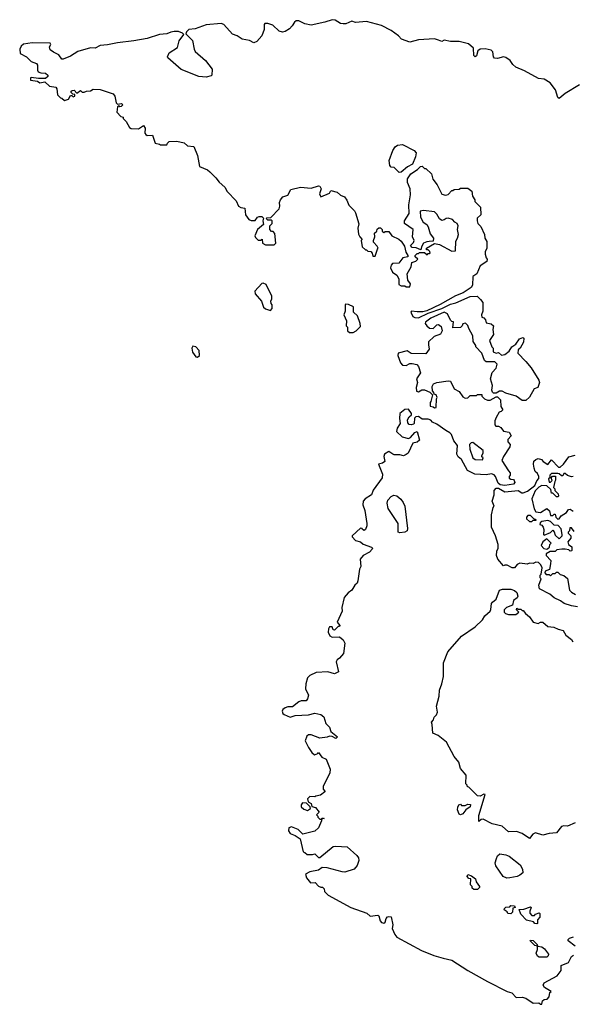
# Model space of a CAD drawing. Extents: x 2923744 to 3052146, y 543855 to 918667.
# Tile 21 of 50: x 2971372 to 2975853, y 805010 to 812985. Entities that reach past the tile are written whole.
import ezdxf

# ---------------------------------------------------------------- set-up
doc = ezdxf.new("R2010")
doc.units = 0

msp = doc.modelspace()

# ---------------------------------------------------------------- linework, layer by layer
at = {"layer": '0CON10XD'}
for points in [[(2975911.7, 812458.3), (2975794.3, 812385.7), (2975745, 812345.4), (2975735, 812354), (2975717.3, 812417.3), (2975672.9, 812472.9), (2975625, 812503.1), (2975578.8, 812508.8), (2975465, 812571.2), (2975395, 812601.2), (2975370.5, 812620.5), (2975348, 812655), (2975315, 812677.3), (2975295, 812684.4), (2975245, 812670), (2975222.3, 812672.3), (2975212.5, 812682.5), (2975208, 812725), (2975195, 812738.6), (2975145, 812748.9), (2975105, 812745.6), (2975086.8, 812733.2), (2975076.8, 812693.2), (2975065, 812683.8), (2975054.2, 812695), (2975052.5, 812755), (2975009.9, 812789.9), (2974935, 812807.9), (2974865, 812808.8), (2974815, 812817.5), (2974795, 812809.2), (2974768.1, 812818.1), (2974735, 812829.6), (2974605, 812822.1), (2974535, 812801.3), (2974468, 812828), (2974442.9, 812855), (2974385, 812898.4), (2974305, 812938.8), (2974185, 812970.6), (2974095, 812962), (2974065, 812972.3), (2974017.8, 812952.2), (2973995, 812950), (2973974.5, 812954.5), (2973930, 812980), (2973905, 812984.6), (2973845, 812964.2), (2973735, 812940), (2973685, 812952), (2973635, 812975.8), (2973615, 812975.8), (2973600, 812965), (2973582.5, 812935), (2973558.6, 812911.4), (2973525, 812889.4), (2973503.2, 812883.2), (2973475, 812890.8), (2973425, 812939.4), (2973385, 812954.2), (2973360, 812955), (2973353.3, 812945), (2973354.1, 812904.1), (2973335.8, 812854.2), (2973295, 812807.1), (2973271.7, 812798.3), (2973235, 812815.7), (2973175, 812827.3), (2973134.5, 812854.5), (2973097.1, 812867.1), (2973026.9, 812945), (2973005, 812953.5), (2972885, 812943.2), (2972795, 812910), (2972744.3, 812905), (2972724, 812885), (2972720, 812870), (2972772, 812815), (2972785.8, 812745.8), (2972795.9, 812725.9), (2972878.8, 812655), (2972933.8, 812585), (2972930, 812535), (2972925, 812530), (2972885, 812520), (2972825, 812524), (2972681.7, 812581.7), (2972572.5, 812675), (2972570, 812685), (2972584.2, 812715), (2972650.9, 812759.1), (2972665, 812813.3), (2972702.5, 812865), (2972693.3, 812875), (2972658.5, 812888.5), (2972625, 812890.3), (2972596.4, 812883.6), (2972565, 812868.8), (2972505, 812864.2), (2972407, 812833), (2972297.2, 812812.8), (2972165, 812797.6), (2972085, 812780.1), (2972024, 812776), (2971985, 812754.8), (2971945, 812755.5), (2971843.5, 812726.5), (2971785, 812690.3), (2971725, 812664), (2971715, 812665.8), (2971689.4, 812699.4), (2971645, 812720.5), (2971620.6, 812740.6), (2971612.8, 812765), (2971626, 812785), (2971620, 812795), (2971472.7, 812797.3), (2971403.8, 812786.2), (2971385, 812771.2), (2971372, 812745), (2971375, 812710), (2971427.5, 812685), (2971466.4, 812646.4), (2971509.3, 812629.3), (2971516.4, 812616.4), (2971517.5, 812575), (2971523.3, 812563.3), (2971543.6, 812553.6), (2971581.7, 812551.7), (2971600, 812535), (2971600, 812525), (2971581.7, 812508.3), (2971525, 812507.5)], [(2971525, 812507.5), (2971465, 812517.5), (2971460, 812515), (2971460, 812495), (2971517, 812487), (2971535, 812472.5), (2971575, 812480), (2971615, 812447.5), (2971665, 812437.5), (2971673.3, 812425), (2971680, 812375), (2971701.7, 812351.7), (2971715, 812350), (2971735, 812330), (2971768.3, 812341.7), (2971785, 812370), (2971795, 812370), (2971805, 812360), (2971820, 812365), (2971818.3, 812378.3), (2971801.7, 812381.7), (2971790, 812395), (2971790, 812405), (2971798.3, 812411.7), (2971815, 812412.5), (2971835, 812390), (2971865, 812410), (2971878.3, 812398.3), (2971895, 812397.5), (2971915, 812406.7), (2971945, 812407.5), (2971968.8, 812421.2), (2972025, 812420), (2972130, 812385), (2972142.5, 812365), (2972155, 812310), (2972165, 812300), (2972197, 812307), (2972207.5, 812295), (2972195, 812282.5), (2972185, 812280), (2972175, 812290), (2972165, 812280), (2972160, 812235), (2972191.7, 812201.7), (2972210, 812195), (2972210, 812185), (2972235, 812160), (2972261.7, 812111.7), (2972275, 812102.5), (2972335, 812100), (2972377, 812127), (2972390, 812105), (2972387.5, 812065), (2972393.6, 812053.6), (2972405, 812047.5), (2972448.3, 812048.3), (2972470, 811985), (2972507, 811977), (2972515, 811970), (2972565, 811970), (2972570, 811985), (2972585, 811997.5), (2972645, 812000), (2972705, 811987.5), (2972733, 811963), (2972785, 811956.7), (2972812.5, 811885), (2972830, 811795), (2972895, 811767.5), (2972913, 811753), (2972963, 811703), (2972988.3, 811668.3), (2973035, 811627.5), (2973053.9, 811593.9), (2973128.3, 811518.3), (2973147.5, 811475), (2973165, 811463.8), (2973198.3, 811458.3), (2973203, 811403), (2973230, 811365), (2973248.3, 811358.3), (2973281.7, 811358.3), (2973300, 811385), (2973315, 811390), (2973335, 811390), (2973348.3, 811378.3), (2973342.5, 811355), (2973350, 811325), (2973300, 811285), (2973280, 811235), (2973285, 811220), (2973305, 811200), (2973325, 811200), (2973338.3, 811208.3), (2973340, 811175), (2973365, 811160), (2973435, 811160), (2973450, 811175), (2973441.7, 811251.7), (2973428.3, 811268.3), (2973415, 811270), (2973400, 811285), (2973400, 811315), (2973420, 811335), (2973420, 811355), (2973415, 811360), (2973385, 811360), (2973370, 811375), (2973375, 811380), (2973408.3, 811381.7), (2973475, 811452.5), (2973482.5, 811475), (2973477.5, 811505), (2973487.5, 811525), (2973505, 811550), (2973546.4, 811563.6), (2973571.7, 811608.3), (2973648.3, 811628.3), (2973735, 811620), (2973795, 811638.8), (2973806.7, 811635), (2973816.7, 811615), (2973802.5, 811575), (2973815, 811550), (2973885, 811580), (2973895, 811600), (2973945, 811586.7), (2973973.9, 811563.9), (2974005, 811550), (2974025, 811522.5), (2974041.7, 811481.7), (2974086.4, 811436.4), (2974095, 811420), (2974121.7, 811331.7), (2974112.5, 811295), (2974118.3, 811248.3), (2974130, 811225), (2974150, 811205), (2974140, 811195), (2974150, 811145), (2974175, 811120), (2974185, 811120), (2974195, 811110), (2974218.3, 811108.3), (2974230, 811095), (2974235, 811070), (2974255, 811070), (2974272.5, 811125), (2974277.5, 811135), (2974271.7, 811151.7), (2974241.7, 811181.7), (2974240, 811195), (2974252.5, 811225), (2974250, 811255), (2974268.3, 811271.7), (2974271.7, 811288.3), (2974285, 811300), (2974298.3, 811298.3), (2974310, 811285), (2974311.7, 811271.7), (2974325, 811260), (2974335, 811270), (2974365, 811270), (2974390, 811235), (2974447, 811207), (2974465, 811190), (2974491.7, 811151.7), (2974503, 811103), (2974520, 811075), (2974520, 811065), (2974480, 811055), (2974447, 811013), (2974395, 811010), (2974383, 810997), (2974380, 810975), (2974395, 810940), (2974430, 810915), (2974447, 810887), (2974445, 810840), (2974465, 810830), (2974495, 810830), (2974505, 810820), (2974535, 810820), (2974540, 810845), (2974520, 810875), (2974512.5, 810925), (2974547, 810983), (2974551.7, 811018.3), (2974585, 811030), (2974600, 811045), (2974580, 811065), (2974580, 811075), (2974595, 811090), (2974605, 811090), (2974615, 811100), (2974655, 811100), (2974675, 811080), (2974685, 811090), (2974695, 811090), (2974700, 811095), (2974698.3, 811108.3), (2974685, 811120), (2974671.7, 811121.7), (2974670, 811135), (2974735, 811172.5), (2974775, 811163.3), (2974875, 811110), (2974907, 811113), (2974908.3, 811191.7), (2974922.5, 811215), (2974928.8, 811245), (2974922.5, 811285), (2974927.5, 811315), (2974920, 811335), (2974900, 811345), (2974880, 811365), (2974846.4, 811376.4), (2974830, 811375), (2974815, 811362.5), (2974795, 811357.5), (2974775, 811372.5), (2974755, 811410), (2974735, 811427.5), (2974645, 811440), (2974620, 811435), (2974622.5, 811385), (2974643.3, 811345), (2974672.5, 811325), (2974685, 811307.5), (2974701.2, 811251.2), (2974726.7, 811215), (2974725, 811190), (2974693, 811187), (2974673.6, 811186.4), (2974647.5, 811175), (2974630, 811145), (2974625, 811120), (2974586.4, 811136.4), (2974555, 811140), (2974540, 811155), (2974565, 811180), (2974570, 811195), (2974557.5, 811225), (2974562.5, 811285), (2974492.5, 811335), (2974492.5, 811355), (2974530, 811415), (2974526.7, 811485), (2974541.2, 811565), (2974537.5, 811615), (2974516.7, 811665), (2974516.7, 811695), (2974543.4, 811736.6), (2974598.8, 811771.2), (2974622.5, 811795), (2974635, 811797.5), (2974655, 811780), (2974665, 811780), (2974710, 811735), (2974721.7, 811691.7), (2974758.3, 811648.3), (2974795, 811572.5), (2974825, 811562.5), (2974845, 811567.5), (2974875, 811600), (2974885, 811600), (2974895, 811610), (2974935, 811612.5), (2974945, 811620), (2975005, 811620), (2975037.5, 811595), (2975042.5, 811555), (2975062.5, 811525), (2975062.5, 811512.5), (2975107.5, 811465), (2975110, 811405), (2975081.7, 811378.3), (2975080, 811355), (2975087.5, 811335), (2975110.7, 811310.7), (2975140, 811245), (2975142.5, 811215), (2975159.3, 811189.3), (2975160, 811135), (2975146.7, 811105), (2975146.7, 811085), (2975153.3, 811055), (2975162.5, 811045), (2975160, 811025), (2975105, 810990), (2975077.5, 810925), (2975047.5, 810905), (2975043.8, 810835), (2975033.8, 810815), (2974967.4, 810772.6), (2974907, 810747), (2974782, 810678), (2974672.3, 810627.7), (2974640.7, 810619.3), (2974595, 810617.5), (2974550, 810625), (2974543.8, 810615), (2974560.7, 810580.7), (2974575, 810572.5), (2974605, 810570), (2974683, 810607), (2974795, 810646.7), (2974865, 810681.2), (2974909.5, 810690.5), (2975025, 810744), (2975080, 810745), (2975109.3, 810719.3), (2975126.2, 810695), (2975126.7, 810625), (2975117.5, 810595), (2975120, 810575), (2975135, 810570), (2975150, 810555), (2975155, 810530), (2975195, 810522.5), (2975212.5, 810505), (2975207.5, 810475), (2975212.5, 810435), (2975180, 810385), (2975200, 810335), (2975210, 810325), (2975210, 810295), (2975235, 810282.5), (2975255, 810290), (2975278.3, 810268.3), (2975305, 810273.3), (2975339.5, 810300.5), (2975362.5, 810335), (2975394, 810356), (2975425, 810400), (2975451.7, 810411.7), (2975460, 810405), (2975457, 810373), (2975430, 810325), (2975415, 810310), (2975410, 810285), (2975475, 810217.5), (2975520, 810165), (2975582.5, 810065), (2975586.2, 810045), (2975573, 810007), (2975542.5, 809995), (2975505, 809927.5), (2975475, 809900), (2975445, 809900), (2975397.5, 809935), (2975315, 809960), (2975285, 809976.7), (2975263, 809977), (2975235, 809960), (2975215, 809960), (2975207, 809967), (2975200, 809985), (2975207, 810023), (2975190, 810075), (2975203, 810127), (2975235, 810162.5), (2975242.5, 810195), (2975225, 810212.5), (2975155, 810212.5), (2975140, 810225), (2975120, 810285), (2975070, 810335), (2975070, 810345), (2975048.3, 810378.3), (2975047.5, 810425), (2975013, 810483), (2975007, 810507), (2974987, 810527), (2974965, 810520), (2974960, 810505), (2974945, 810492.5), (2974885, 810490), (2974888.3, 810538.3), (2974875, 810540), (2974865, 810550), (2974841.7, 810601.7), (2974815, 810616.7), (2974705, 810566.2), (2974662.5, 810535), (2974660, 810525), (2974672.5, 810505), (2974695, 810486.7), (2974725, 810482.5), (2974755, 810512.5), (2974766.7, 810516.7), (2974790.7, 810500.7), (2974797.5, 810465), (2974783, 810437), (2974731.7, 810418.3), (2974687.5, 810375), (2974687.5, 810352.5), (2974692.5, 810315), (2974665, 810277.5), (2974545, 810280), (2974515, 810302.5), (2974440, 810285), (2974437.5, 810265), (2974460, 810205), (2974475, 810187.5), (2974505, 810182.5), (2974535, 810200), (2974555, 810200), (2974591.7, 810191.7), (2974607, 810177), (2974621.2, 810125), (2974590, 810075), (2974596.7, 810045), (2974587.5, 810005), (2974590, 809975), (2974605, 809970), (2974633, 809987), (2974655, 809987.5), (2974698.3, 809968.3), (2974720, 809945), (2974707, 809893), (2974700, 809885), (2974700, 809855), (2974725, 809850), (2974735, 809840), (2974750, 809845), (2974752.5, 809915), (2974757.5, 809925), (2974750, 809945), (2974731.7, 809951.7), (2974730, 809965), (2974718.3, 809978.3), (2974717.5, 810015), (2974727.5, 810035), (2974754.1, 810045.9), (2974845, 810060), (2974865, 810057.5), (2974893.6, 809993.6), (2974935, 809972.5), (2974965, 809930), (2974985, 809920), (2975007, 809923), (2975025, 809940), (2975075, 809940), (2975085, 809950), (2975118.3, 809948.3), (2975120, 809935), (2975140, 809915), (2975165, 809902.5), (2975187, 809903), (2975235, 809930), (2975245, 809930), (2975270, 809905), (2975273, 809853), (2975290, 809825), (2975275, 809810), (2975260, 809805), (2975236.4, 809763.6), (2975223.8, 809735), (2975223.6, 809703.6), (2975233, 809693), (2975255, 809692.5), (2975273, 809683), (2975295, 809652.5), (2975340, 809645), (2975357.5, 809615), (2975330, 809585), (2975330, 809565), (2975350, 809545), (2975347.5, 809525), (2975294, 809446)], [(2974448.3, 811748.3), (2974408.3, 811788.3), (2974385, 811790), (2974373, 811803), (2974367.5, 811845), (2974396.7, 811925), (2974417.5, 811955), (2974435, 811968.8), (2974475, 811974.2), (2974570, 811925), (2974587.5, 811905), (2974582.5, 811875), (2974556, 811815), (2974517.5, 811792.5), (2974465, 811750), (2974448.3, 811748.3)], [(2973405, 810630), (2973420, 810645), (2973420, 810675), (2973410, 810685), (2973407.5, 810705), (2973417, 810723), (2973417.5, 810745), (2973369.3, 810839.3), (2973345, 810850), (2973335, 810847.5), (2973280, 810785), (2973282.5, 810765), (2973332.5, 810705), (2973350, 810655), (2973365, 810642.5), (2973405, 810630)], [(2974075, 810450), (2974100, 810465), (2974135, 810500), (2974132.5, 810525), (2974110, 810585), (2974080, 810615), (2974078.3, 810658.3), (2974037, 810677), (2974015, 810680), (2974010, 810675), (2974010, 810625), (2974000, 810595), (2974022.5, 810545), (2974020, 810505), (2974030, 810495), (2974030, 810465), (2974045, 810450), (2974075, 810450)], [(2972815, 810252.5), (2972830, 810265), (2972827.5, 810305), (2972800, 810335), (2972775, 810340), (2972767.5, 810325), (2972773, 810293), (2972800, 810255), (2972815, 810252.5)], [(2975294, 809446), (2975282.5, 809415), (2975335, 809330), (2975350, 809315), (2975350, 809295), (2975340, 809285), (2975341.7, 809271.7), (2975353, 809263), (2975375, 809260), (2975381.7, 809251.7), (2975387.5, 809235), (2975377, 809223), (2975305, 809212.5), (2975268.3, 809218.3), (2975251.7, 809231.7), (2975230, 809285), (2975218.3, 809298.3), (2975197, 809307), (2975155, 809297.5), (2975063, 809303), (2975003.6, 809333.6), (2974953, 809423), (2974927.5, 809445), (2974917.5, 809465), (2974922.5, 809535), (2974893.3, 809575), (2974872.5, 809625), (2974859.3, 809639.3), (2974826.4, 809656.4), (2974755, 809710), (2974720, 809725), (2974705, 809740), (2974685, 809750), (2974635, 809750), (2974605, 809770), (2974583, 809767), (2974573, 809757), (2974570, 809715), (2974565, 809710), (2974545, 809702.5), (2974530, 809705), (2974518.3, 809718.3), (2974517.5, 809745), (2974530.7, 809769.3), (2974550, 809785), (2974550, 809795), (2974525, 809830), (2974495, 809827.5), (2974454.4, 809795.6), (2974451.4, 809755), (2974457.5, 809715), (2974433.8, 809675), (2974428.3, 809648.3), (2974472.5, 809605), (2974525, 809593.3), (2974540, 809600), (2974575, 809642.5), (2974595, 809650), (2974615, 809580), (2974595, 809562.5), (2974560, 809555), (2974522.5, 809475), (2974505, 809462.5), (2974485, 809453.3), (2974455, 809460), (2974409.3, 809459.3), (2974397.5, 809465), (2974365, 809486.2), (2974328.8, 809465), (2974323.6, 809446.4), (2974332.5, 809405), (2974315, 809392.5), (2974282.5, 809385), (2974313.3, 809305), (2974311.2, 809275), (2974237.5, 809175), (2974223.8, 809135), (2974173.3, 809105), (2974156.7, 809085), (2974153.3, 809055), (2974169.3, 809009.3), (2974187.5, 808905), (2974187.5, 808885), (2974176.7, 808855), (2974165, 808847.5), (2974152.5, 808855), (2974150, 808865), (2974135, 808866.2), (2974067.5, 808805), (2974067.5, 808795), (2974095, 808767.5), (2974135, 808756.7), (2974156.1, 808736.1), (2974225, 808712.5), (2974232.5, 808705), (2974230, 808695), (2974207.3, 808672.7), (2974157.5, 808645), (2974133.3, 808615), (2974137.5, 808555), (2974127, 808533), (2974115, 808440), (2974108.3, 808421.7), (2974090, 808405), (2974066.4, 808363.6), (2974035, 808342.5), (2974002.5, 808305), (2973983.3, 808225), (2973986.7, 808195), (2973947.5, 808105), (2973966.7, 808076.7), (2973965, 808070), (2973955, 808070), (2973925, 808040), (2973913, 808043), (2973907, 808067), (2973885, 808066.7), (2973875, 808050), (2973873.8, 808025), (2973887.5, 807995), (2973905, 807982.5), (2973965, 807987.5), (2973995, 807962.5), (2974008.8, 807935), (2973997.7, 807852.3), (2973965, 807812.5), (2973945, 807800), (2973937.5, 807785), (2973958.3, 807701.7), (2973925, 807687.5), (2973871.7, 807701.7), (2973775, 807696.7), (2973725, 807673.8), (2973707, 807653), (2973692, 807605), (2973690, 807565), (2973713.3, 807515), (2973706.2, 807485), (2973695, 807467.5), (2973655, 807466.7), (2973635, 807460), (2973585, 807420), (2973545, 807420), (2973525, 807412), (2973505, 807396.7), (2973501.2, 807385), (2973506, 807366), (2973515.9, 807355.9), (2973565, 807336.7), (2973605, 807350), (2973713.6, 807353.6), (2973765, 807366.7), (2973815, 807356.2), (2973838.8, 807338.8), (2973853.3, 807285), (2973883.6, 807253.6), (2973895, 807220), (2973950, 807175), (2973935, 807162.5), (2973905, 807180), (2973885, 807182.5), (2973865, 807172.5), (2973805, 807166.2), (2973735, 807192.5), (2973715, 807193.3), (2973699.3, 807180.7), (2973687.5, 807145), (2973715, 807090), (2973740.7, 807050.7), (2973761.7, 807031.7), (2973788.3, 807041.7), (2973795, 807050), (2973821.7, 807011.7), (2973857.5, 806995), (2973890, 806915), (2973885.9, 806884.1), (2973832.5, 806775), (2973833, 806753), (2973847, 806737), (2973845, 806730), (2973810, 806705), (2973773, 806697), (2973765, 806690), (2973725, 806692.5), (2973706.7, 806675), (2973710, 806650), (2973736.4, 806636.4), (2973741.7, 806611.7), (2973770, 806605), (2973800, 806565), (2973780, 806545), (2973790, 806535), (2973790, 806525), (2973805, 806510), (2973820, 806510), (2973825, 806520), (2973840, 806515), (2973820, 806510), (2973820, 806495), (2973795, 806440), (2973765, 806412.5), (2973668.3, 806388.3), (2973630, 806425), (2973575, 806446.7), (2973555, 806440), (2973552.5, 806415), (2973565, 806392.5), (2973607, 806377), (2973645, 806350), (2973670, 806245), (2973685, 806240), (2973703, 806223), (2973745, 806223.3), (2973765, 806230), (2973795, 806200), (2973805, 806200), (2973915, 806287.5), (2973935, 806291.2), (2974027.5, 806285), (2974106.7, 806215), (2974118.8, 806195), (2974121.2, 806175), (2974108.8, 806135), (2974085, 806103.3), (2974009.3, 806080.7), (2973987.5, 806082.5), (2973865, 806116.2), (2973825, 806116.7), (2973795, 806096.7), (2973725, 806082.5), (2973690, 806065), (2973697.5, 806035), (2973730, 805995), (2973767, 805997), (2973795, 805967.5), (2973815, 805957.5), (2973828.3, 805958.3), (2973840, 805945), (2973842.5, 805925), (2973873.3, 805895), (2974057.8, 805795), (2974187.6, 805747.6), (2974215, 805724.5), (2974275, 805731.2), (2974285, 805727.5), (2974293.8, 805685), (2974305, 805671.9), (2974325, 805668), (2974335.9, 805674.1), (2974343.8, 805706.2), (2974355, 805717.5), (2974365, 805722.5), (2974385, 805717.5), (2974397.5, 805655), (2974393.3, 805625), (2974414.5, 805575), (2974430.9, 805555), (2974630.6, 805445), (2974730, 805405), (2974806, 805384), (2974875, 805368.5), (2975005, 805283.5), (2975165, 805193.8), (2975325, 805114.5), (2975363.2, 805103.2), (2975397.5, 805065), (2975445, 805067.5), (2975475, 805060), (2975535, 805020), (2975581.7, 805021.7), (2975595, 805010), (2975605, 805010), (2975611.7, 805038.3), (2975625, 805050), (2975648.3, 805051.7), (2975665, 805070), (2975670, 805105), (2975680, 805115), (2975626.7, 805145), (2975616.7, 805165), (2975623.3, 805185), (2975729.5, 805240.5), (2975762.5, 805285), (2975763.3, 805325), (2975822, 805348), (2975845, 805396.7), (2975863, 805407)], [(2975125, 809420), (2975130, 809435), (2975120, 809445), (2975120, 809455), (2975130, 809475), (2975130, 809495), (2975045, 809560), (2975031.7, 809558.3), (2975020, 809545), (2975022.5, 809505), (2975047.5, 809435), (2975065, 809422.5), (2975125, 809420)], [(2975895, 808230), (2975845, 808236), (2975787.5, 808255), (2975758.3, 808278.3), (2975705, 808301.2), (2975670.5, 808330.5), (2975587.5, 808375), (2975582.5, 808405), (2975600, 808455), (2975592.5, 808465), (2975593.3, 808485), (2975600, 808495), (2975607.5, 808545), (2975598.3, 808568.3), (2975578.3, 808588.3), (2975558.3, 808591.7), (2975535, 808580), (2975505, 808582.5), (2975486.2, 808573.8), (2975427, 808583), (2975405, 808572.5), (2975383.6, 808546.4), (2975363.9, 808543.9), (2975325, 808566.7), (2975305, 808567.5), (2975295, 808560), (2975248.8, 808615), (2975238.8, 808645), (2975240.7, 808679.3), (2975252.5, 808705), (2975252.5, 808735), (2975231.2, 808805), (2975197.5, 808875), (2975197.5, 808975), (2975210, 809035), (2975220, 809045), (2975202.5, 809085), (2975218.8, 809135), (2975218.3, 809171.7), (2975235, 809190), (2975255, 809190), (2975305, 809160), (2975415, 809172.5), (2975443.3, 809153.3), (2975455, 809152.5), (2975490, 809165), (2975549.3, 809210.7), (2975565, 809250), (2975581.7, 809268.3), (2975582.5, 809285), (2975569.3, 809309.3), (2975552.5, 809325), (2975543, 809353), (2975537.5, 809385), (2975541.7, 809408.3), (2975556.4, 809423.6), (2975575, 809430), (2975602.5, 809422.5), (2975617.5, 809405), (2975655, 809382.5), (2975685, 809420), (2975741.7, 809361.7), (2975755, 809360), (2975782.5, 809385), (2975825, 809443.3), (2975875, 809457.5)], [(2975860, 809285), (2975845, 809282.5), (2975813, 809293), (2975795, 809310), (2975785, 809310), (2975775, 809290), (2975765, 809290), (2975747, 809307), (2975735, 809310), (2975685, 809310), (2975670, 809295), (2975670, 809275), (2975660, 809265), (2975665, 809240), (2975675, 809240), (2975688.3, 809251.7), (2975680, 809275), (2975691.7, 809288.3), (2975717.5, 809287.5), (2975717.5, 809255), (2975710, 809245), (2975700, 809195), (2975710, 809185), (2975711.7, 809171.7), (2975737.5, 809145), (2975740, 809125), (2975735, 809120), (2975725, 809120), (2975695, 809150), (2975685, 809150), (2975678.3, 809178.3), (2975645, 809210), (2975605, 809212.5), (2975580.7, 809199.3), (2975551.2, 809168.8), (2975523.3, 809105), (2975543, 809023), (2975558.3, 808998.3), (2975595, 808993.3), (2975647, 809027), (2975667, 809007), (2975675, 808970), (2975695, 808970), (2975705, 808980), (2975715, 808980), (2975720, 808955), (2975735, 808940), (2975745, 808942.5), (2975763.6, 808966.4), (2975806.4, 808993.6), (2975821.7, 809018.3), (2975835, 809020), (2975860, 809005)], [(2974455, 808827.5), (2974440, 808835), (2974442, 808905), (2974358.6, 809025), (2974352.1, 809067.9), (2974356.3, 809093.7), (2974385, 809122.9), (2974405, 809134.2), (2974428.9, 809128.9), (2974461.4, 809101.4), (2974481.5, 809075), (2974494.4, 809045), (2974516, 808865), (2974513.3, 808845), (2974495, 808833.8), (2974455, 808827.5)], [(2975525, 808920), (2975535, 808930), (2975560, 808930), (2975560, 808935), (2975541.7, 808941.7), (2975515, 808970), (2975491.7, 808968.3), (2975480, 808955), (2975481.7, 808941.7), (2975505, 808920), (2975525, 808920)], [(2975745, 808780), (2975770, 808805), (2975770, 808815), (2975761.7, 808861.7), (2975738.3, 808888.3), (2975705, 808890), (2975675, 808920), (2975655, 808927.5), (2975605, 808920), (2975591.7, 808908.3), (2975590, 808895), (2975605, 808890), (2975617.5, 808875), (2975622.5, 808855), (2975620, 808815), (2975625, 808810), (2975675, 808830), (2975695, 808850), (2975707, 808837), (2975715, 808810), (2975745, 808780)], [(2975868.3, 808838.3), (2975845, 808870), (2975831.7, 808868.3), (2975830, 808845), (2975820, 808835), (2975820, 808825), (2975840, 808805), (2975840, 808785), (2975817.5, 808755), (2975822.5, 808735), (2975850, 808715), (2975850, 808685), (2975845, 808682.5), (2975835, 808680), (2975825, 808690), (2975795, 808697.5), (2975767, 808697), (2975728.3, 808691.7), (2975715, 808677.5), (2975673, 808677), (2975641.7, 808658.3), (2975640, 808645), (2975677.5, 808605), (2975677, 808577), (2975668.3, 808531.7), (2975631.7, 808518.3), (2975630, 808505), (2975641.7, 808491.7), (2975665, 808490), (2975675, 808480), (2975695, 808500), (2975715, 808500), (2975725, 808510), (2975735, 808510), (2975755, 808490), (2975785, 808482.5), (2975815, 808457.5), (2975830, 808365), (2975847, 808347), (2975879.3, 808329.3)], [(2975645, 808697.5), (2975655, 808702.5), (2975667, 808713), (2975670, 808735), (2975680, 808745), (2975645, 808780), (2975613.6, 808756.4), (2975600, 808725), (2975623, 808703), (2975645, 808697.5)], [(2975875, 806478.8), (2975815, 806453.3), (2975785, 806456.2), (2975765, 806451.2), (2975725, 806398.8), (2975665, 806393.8), (2975615, 806380), (2975555, 806398.8), (2975532, 806388), (2975505, 806353.3), (2975445, 806393.3), (2975400.7, 806410.7), (2975335, 806407.5), (2975283.6, 806453.6), (2975203, 806473), (2975129.3, 806509.3), (2975113, 806507), (2975095, 806490), (2975095, 806540), (2975145, 806710), (2975135, 806712.5), (2975105, 806696.7), (2975085, 806697.5), (2975015, 806770), (2975001.7, 806771.7), (2975000, 806785), (2974990, 806795), (2974992.5, 806865), (2974945, 806920), (2974932.5, 806972.5), (2974895, 807017.5), (2974832.3, 807132.3), (2974765, 807186.7), (2974722.5, 807205), (2974717.5, 807275), (2974710, 807295), (2974727, 807313), (2974732.5, 807335), (2974752.5, 807355), (2974760, 807375), (2974751.2, 807425), (2974774, 807505), (2974776, 807555), (2974796, 807605), (2974807.1, 807665), (2974808.6, 807775), (2974844.2, 807865), (2974955, 807991.2), (2975065, 808066.7), (2975123.3, 808125), (2975142.5, 808155), (2975186.4, 808193.6), (2975193, 808207), (2975197.5, 808255), (2975205, 808267.5), (2975235, 808290), (2975262.5, 808365), (2975286.4, 808373.6), (2975353.6, 808373.6), (2975385, 808362.5), (2975402.5, 808345), (2975410, 808315), (2975405, 808302.5), (2975375, 808280), (2975368.3, 808241.7), (2975320, 808225), (2975300, 808205), (2975300, 808185), (2975310, 808175), (2975335, 808166.7), (2975395, 808167.5), (2975420, 808185), (2975400, 808205), (2975401.7, 808218.3), (2975415, 808210), (2975435, 808210), (2975445, 808200), (2975455, 808200), (2975472.5, 808175), (2975505, 808148.8), (2975536.7, 808105), (2975575, 808093.8), (2975595, 808103.8), (2975615, 808104), (2975655, 808071.2), (2975704.1, 808064.1), (2975737.7, 808047.7), (2975778.6, 808038.6), (2975800.5, 808000.5), (2975845.9, 807965.9), (2975856.4, 807946.4)], [(2973705, 806580), (2973730, 806595), (2973728.3, 806608.3), (2973698.3, 806638.3), (2973665, 806642.5), (2973653.6, 806626.4), (2973655, 806610), (2973675, 806590), (2973705, 806580)], [(2974945, 806543.3), (2974935, 806550), (2974922.5, 806585), (2974923.6, 806606.4), (2974933.6, 806626.4), (2974945, 806630), (2974955, 806620), (2974985, 806620), (2975005, 806630), (2975028.3, 806628.3), (2975025, 806610), (2974990, 806585), (2974966, 806554), (2974945, 806543.3)], [(2975321.7, 806031.7), (2975293.3, 806045), (2975232.5, 806132.5), (2975228.6, 806155), (2975237.9, 806192.1), (2975247.1, 806212.9), (2975265, 806228), (2975315, 806220), (2975339.7, 806209.7), (2975429.7, 806139.7), (2975450, 806105), (2975451.2, 806075), (2975426.7, 806055), (2975405, 806043.8), (2975345, 806033.8), (2975321.7, 806031.7)], [(2975085, 805940), (2975055, 805940), (2975041.7, 805951.7), (2975040, 805965), (2975028.3, 805978.3), (2975030, 806025), (2975015, 806030), (2975000, 806045), (2975005, 806060), (2975035, 806050), (2975066.7, 806025), (2975073, 806003), (2975100, 805965), (2975100, 805955), (2975085, 805940)], [(2975355, 805742.5), (2975330, 805745), (2975325, 805760), (2975300, 805775), (2975302.5, 805785), (2975315, 805797.5), (2975345, 805800), (2975355, 805810), (2975385, 805807.5), (2975390, 805795), (2975371.7, 805788.3), (2975367.5, 805755), (2975355, 805742.5)], [(2975565, 805662.5), (2975550, 805665), (2975537, 805677), (2975481.7, 805691.7), (2975435, 805740), (2975421.7, 805778.3), (2975459.3, 805780.7), (2975515, 805800), (2975520, 805795), (2975507.5, 805765), (2975508.3, 805748.3), (2975525, 805730), (2975545, 805730), (2975555, 805740), (2975585, 805750), (2975590, 805745), (2975590, 805715), (2975570, 805695), (2975570, 805665), (2975565, 805662.5)], [(2975585, 805390.8), (2975569.3, 805399.3), (2975560.8, 805425), (2975571.2, 805455), (2975570, 805480), (2975550, 805485), (2975510, 805525), (2975515, 805530), (2975535, 805527.5), (2975567.5, 805495), (2975570, 805480), (2975605, 805476.2), (2975628.1, 805458.1), (2975660.8, 805415), (2975658.1, 805401.9), (2975645, 805392), (2975585, 805390.8)], [(2975875, 805480), (2975820, 805525), (2975820, 805535), (2975830, 805545), (2975863, 805557)]]:
    msp.add_lwpolyline(points, dxfattribs=at)

doc.saveas('drawing.dxf')
